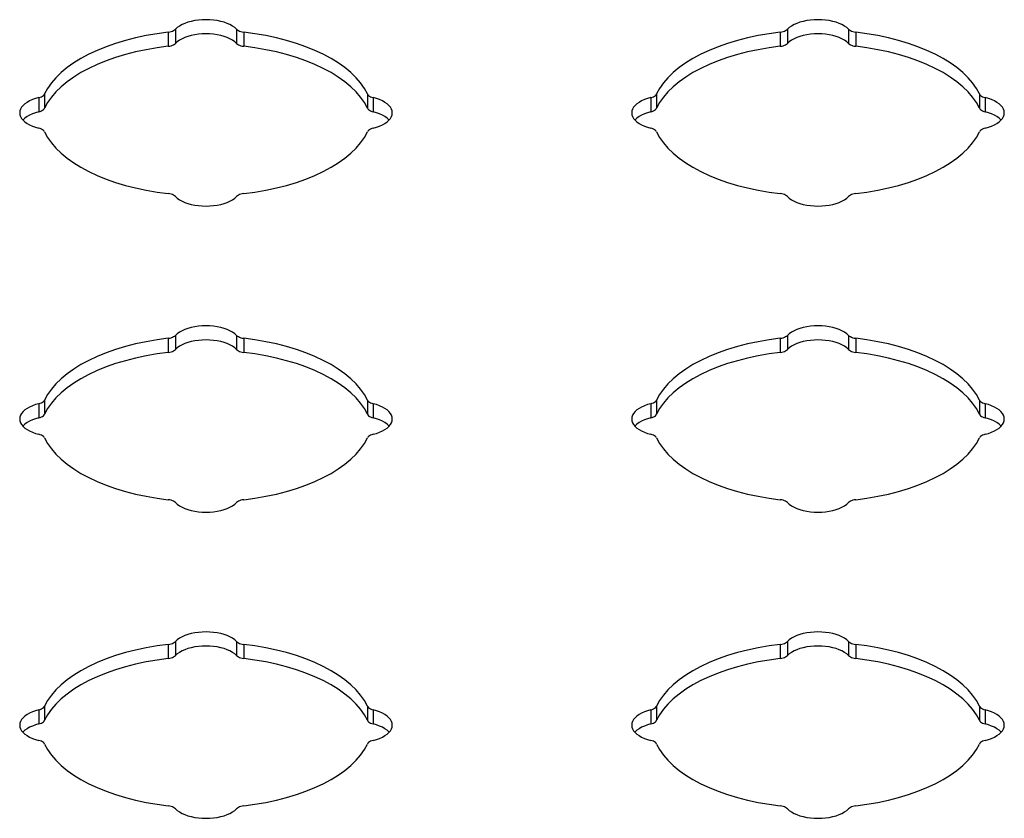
# Model space of a CAD drawing. Header units: inches. Extents: x 0 to 52.3, y 0 to 33.8.
# Tile 9 of 11: x 41.8 to 45.4, y 25.3 to 28.3. Entities that reach past the tile are written whole.
import ezdxf

# ---------------------------------------------------------------- set-up
doc = ezdxf.new("R2010")
doc.units = ezdxf.units.IN
doc.header["$LTSCALE"] = 2.876923
doc.header["$MEASUREMENT"] = 0
doc.layers.add('DOOR_ASSEMBLY', color=7, linetype='CONTINUOUS')

msp = doc.modelspace()

# ---------------------------------------------------------------- linework, layer by layer
at = {"layer": 'DOOR_ASSEMBLY', "color": 7, "linetype": 'Continuous'}
for p, q in [((42.3964, 28.2447), (42.3964, 28.1927)), ((42.6211, 28.2447), (42.6211, 28.1927)), ((44.6464, 28.2447), (44.6464, 28.1927)), ((44.8711, 28.2447), (44.8711, 28.1927)), ((42.3696, 28.234), (42.3696, 28.182)), ((42.6479, 28.234), (42.6479, 28.182)), ((44.6196, 28.234), (44.6196, 28.182)), ((44.8979, 28.234), (44.8979, 28.182)), ((41.894, 27.9935), (41.894, 27.9415)), ((41.9154, 28.0069), (41.9154, 27.9549)), ((43.1022, 28.0069), (43.1022, 27.9549)), ((43.1236, 27.9935), (43.1236, 27.9415)), ((44.144, 27.9935), (44.144, 27.9415)), ((44.1654, 28.0069), (44.1654, 27.9549)), ((45.3522, 28.0069), (45.3522, 27.9549)), ((45.3736, 27.9935), (45.3736, 27.9415)), ((42.3964, 27.1197), (42.3964, 27.0677)), ((42.6211, 27.1197), (42.6211, 27.0677)), ((44.6464, 27.1197), (44.6464, 27.0677)), ((44.8711, 27.1197), (44.8711, 27.0677)), ((42.3696, 27.109), (42.3696, 27.057)), ((42.6479, 27.109), (42.6479, 27.057)), ((44.6196, 27.109), (44.6196, 27.057)), ((44.8979, 27.109), (44.8979, 27.057)), ((41.894, 26.8685), (41.894, 26.8165)), ((41.9154, 26.8819), (41.9154, 26.8299)), ((43.1022, 26.8819), (43.1022, 26.8299)), ((43.1236, 26.8685), (43.1236, 26.8165)), ((44.144, 26.8685), (44.144, 26.8165)), ((44.1654, 26.8819), (44.1654, 26.8299)), ((45.3522, 26.8819), (45.3522, 26.8299)), ((45.3736, 26.8685), (45.3736, 26.8165)), ((42.3964, 25.9947), (42.3964, 25.9427)), ((42.6211, 25.9947), (42.6211, 25.9427)), ((44.6464, 25.9947), (44.6464, 25.9427)), ((44.8711, 25.9947), (44.8711, 25.9427)), ((42.3696, 25.984), (42.3696, 25.932)), ((42.6479, 25.984), (42.6479, 25.932)), ((44.6196, 25.984), (44.6196, 25.932)), ((44.8979, 25.984), (44.8979, 25.932)), ((41.894, 25.7435), (41.894, 25.6915)), ((41.9154, 25.7569), (41.9154, 25.7049)), ((43.1022, 25.7569), (43.1022, 25.7049)), ((43.1236, 25.7435), (43.1236, 25.6915)), ((44.144, 25.7435), (44.144, 25.6915)), ((44.1654, 25.7569), (44.1654, 25.7049)), ((45.3522, 25.7569), (45.3522, 25.7049)), ((45.3736, 25.7435), (45.3736, 25.6915))]:
    msp.add_line(p, q, dxfattribs=at)
at = {"layer": 'DOOR_ASSEMBLY', "color": 3, "linetype": 'Continuous'}
for points in [[(42.6211, 28.2447), (42.6143, 28.2508), (42.6062, 28.2565), (42.5968, 28.2617), (42.5864, 28.2663), (42.575, 28.2703), (42.5628, 28.2737), (42.5499, 28.2763), (42.5365, 28.2782), (42.5227, 28.2794), (42.5088, 28.2798), (42.4948, 28.2794), (42.4811, 28.2782), (42.4677, 28.2763), (42.4548, 28.2737), (42.4425, 28.2703), (42.4311, 28.2663), (42.4207, 28.2617), (42.4114, 28.2565), (42.4033, 28.2508), (42.3964, 28.2447)], [(44.8711, 28.2447), (44.8643, 28.2508), (44.8562, 28.2565), (44.8468, 28.2617), (44.8364, 28.2663), (44.825, 28.2703), (44.8128, 28.2737), (44.7999, 28.2763), (44.7865, 28.2782), (44.7727, 28.2794), (44.7588, 28.2798), (44.7448, 28.2794), (44.7311, 28.2782), (44.7177, 28.2763), (44.7048, 28.2737), (44.6925, 28.2703), (44.6811, 28.2663), (44.6707, 28.2617), (44.6614, 28.2565), (44.6533, 28.2508), (44.6464, 28.2447)], [(42.3696, 28.234), (42.3753, 28.2349), (42.3806, 28.2362), (42.3854, 28.2378), (42.3898, 28.2399), (42.3934, 28.2421), (42.3964, 28.2447)], [(42.6211, 28.2447), (42.6241, 28.2421), (42.6278, 28.2399), (42.6321, 28.2378), (42.637, 28.2362), (42.6422, 28.2349), (42.6479, 28.234)], [(44.6196, 28.234), (44.6253, 28.2349), (44.6306, 28.2362), (44.6354, 28.2378), (44.6398, 28.2399), (44.6434, 28.2421), (44.6464, 28.2447)], [(44.8711, 28.2447), (44.8741, 28.2421), (44.8778, 28.2399), (44.8821, 28.2378), (44.887, 28.2362), (44.8922, 28.2349), (44.8979, 28.234)], [(42.3696, 28.234), (42.3287, 28.2284), (42.2889, 28.2215), (42.25, 28.2132), (42.2124, 28.2036), (42.1762, 28.1927), (42.1415, 28.1805), (42.1087, 28.1672), (42.0778, 28.1528), (42.049, 28.1373), (42.0223, 28.1209), (41.998, 28.1036), (41.9762, 28.0855), (41.9569, 28.0667), (41.9403, 28.0473), (41.9265, 28.0273), (41.9154, 28.0069)], [(43.1022, 28.0069), (43.0911, 28.0273), (43.0772, 28.0473), (43.0606, 28.0667), (43.0413, 28.0855), (43.0195, 28.1036), (42.9952, 28.1209), (42.9686, 28.1373), (42.9398, 28.1528), (42.9088, 28.1672), (42.876, 28.1805), (42.8414, 28.1927), (42.8052, 28.2036), (42.7675, 28.2132), (42.7287, 28.2215), (42.6888, 28.2284), (42.6479, 28.234)], [(44.6196, 28.234), (44.5787, 28.2284), (44.5389, 28.2215), (44.5, 28.2132), (44.4624, 28.2036), (44.4262, 28.1927), (44.3915, 28.1805), (44.3587, 28.1672), (44.3278, 28.1528), (44.299, 28.1373), (44.2723, 28.1209), (44.248, 28.1036), (44.2262, 28.0855), (44.2069, 28.0667), (44.1903, 28.0473), (44.1765, 28.0273), (44.1654, 28.0069)], [(45.3522, 28.0069), (45.3411, 28.0273), (45.3272, 28.0473), (45.3106, 28.0667), (45.2913, 28.0855), (45.2695, 28.1036), (45.2452, 28.1209), (45.2186, 28.1373), (45.1898, 28.1528), (45.1588, 28.1672), (45.126, 28.1805), (45.0914, 28.1927), (45.0552, 28.2036), (45.0175, 28.2132), (44.9787, 28.2215), (44.9388, 28.2284), (44.8979, 28.234)], [(41.894, 27.9935), (41.8817, 27.99), (41.8704, 27.986), (41.8601, 27.9813), (41.8508, 27.9761), (41.8428, 27.9704), (41.836, 27.9643), (41.8307, 27.9579), (41.8269, 27.9511), (41.8246, 27.9443), (41.8238, 27.9373)], [(41.894, 27.9935), (41.8991, 27.995), (41.9037, 27.9968), (41.9077, 27.999), (41.911, 28.0014), (41.9136, 28.004), (41.9154, 28.0069)], [(43.1022, 28.0069), (43.104, 28.004), (43.1065, 28.0014), (43.1099, 27.999), (43.1139, 27.9968), (43.1184, 27.995), (43.1236, 27.9935)], [(43.1938, 27.9373), (43.193, 27.9443), (43.1907, 27.9511), (43.1868, 27.9579), (43.1815, 27.9643), (43.1748, 27.9704), (43.1667, 27.9761), (43.1575, 27.9813), (43.1471, 27.986), (43.1358, 27.99), (43.1236, 27.9935)], [(44.144, 27.9935), (44.1317, 27.99), (44.1204, 27.986), (44.1101, 27.9813), (44.1008, 27.9761), (44.0928, 27.9704), (44.086, 27.9643), (44.0807, 27.9579), (44.0769, 27.9511), (44.0746, 27.9443), (44.0738, 27.9373)], [(44.144, 27.9935), (44.1491, 27.995), (44.1537, 27.9968), (44.1577, 27.999), (44.161, 28.0014), (44.1636, 28.004), (44.1654, 28.0069)], [(45.3522, 28.0069), (45.354, 28.004), (45.3565, 28.0014), (45.3599, 27.999), (45.3639, 27.9968), (45.3684, 27.995), (45.3736, 27.9935)], [(45.4438, 27.9373), (45.443, 27.9443), (45.4407, 27.9511), (45.4368, 27.9579), (45.4315, 27.9643), (45.4248, 27.9704), (45.4167, 27.9761), (45.4075, 27.9813), (45.3971, 27.986), (45.3858, 27.99), (45.3736, 27.9935)], [(41.8238, 27.9373), (41.8246, 27.9303), (41.8269, 27.9235), (41.8307, 27.9168), (41.836, 27.9103), (41.8428, 27.9042), (41.8508, 27.8985), (41.8601, 27.8933), (41.8704, 27.8886), (41.8817, 27.8846), (41.894, 27.8811)], [(43.1236, 27.8811), (43.1358, 27.8846), (43.1471, 27.8886), (43.1575, 27.8933), (43.1667, 27.8985), (43.1748, 27.9042), (43.1815, 27.9103), (43.1868, 27.9168), (43.1907, 27.9235), (43.193, 27.9303), (43.1938, 27.9373)], [(44.0738, 27.9373), (44.0746, 27.9303), (44.0769, 27.9235), (44.0807, 27.9168), (44.086, 27.9103), (44.0928, 27.9042), (44.1008, 27.8985), (44.1101, 27.8933), (44.1204, 27.8886), (44.1317, 27.8846), (44.144, 27.8811)], [(45.3736, 27.8811), (45.3858, 27.8846), (45.3971, 27.8886), (45.4075, 27.8933), (45.4167, 27.8985), (45.4248, 27.9042), (45.4315, 27.9103), (45.4368, 27.9168), (45.4407, 27.9235), (45.443, 27.9303), (45.4438, 27.9373)], [(41.9154, 27.8677), (41.9136, 27.8706), (41.911, 27.8732), (41.9077, 27.8756), (41.9037, 27.8778), (41.8991, 27.8796), (41.894, 27.8811)], [(43.1236, 27.8811), (43.1184, 27.8796), (43.1139, 27.8778), (43.1099, 27.8756), (43.1065, 27.8732), (43.104, 27.8706), (43.1022, 27.8677)], [(44.1654, 27.8677), (44.1636, 27.8706), (44.161, 27.8732), (44.1577, 27.8756), (44.1537, 27.8778), (44.1491, 27.8796), (44.144, 27.8811)], [(45.3736, 27.8811), (45.3684, 27.8796), (45.3639, 27.8778), (45.3599, 27.8756), (45.3565, 27.8732), (45.354, 27.8706), (45.3522, 27.8677)], [(41.9154, 27.8677), (41.9265, 27.8473), (41.9403, 27.8274), (41.9569, 27.8079), (41.9762, 27.7891), (41.998, 27.771), (42.0223, 27.7537), (42.049, 27.7373), (42.0778, 27.7218), (42.1087, 27.7074), (42.1415, 27.6941), (42.1762, 27.6819), (42.2124, 27.671), (42.25, 27.6614), (42.2889, 27.6531), (42.3287, 27.6462), (42.3696, 27.6406)], [(42.6479, 27.6406), (42.6888, 27.6462), (42.7287, 27.6531), (42.7675, 27.6614), (42.8052, 27.671), (42.8414, 27.6819), (42.876, 27.6941), (42.9088, 27.7074), (42.9398, 27.7218), (42.9686, 27.7373), (42.9952, 27.7537), (43.0195, 27.771), (43.0413, 27.7891), (43.0606, 27.8079), (43.0772, 27.8274), (43.0911, 27.8473), (43.1022, 27.8677)], [(44.1654, 27.8677), (44.1765, 27.8473), (44.1903, 27.8274), (44.2069, 27.8079), (44.2262, 27.7891), (44.248, 27.771), (44.2723, 27.7537), (44.299, 27.7373), (44.3278, 27.7218), (44.3587, 27.7074), (44.3915, 27.6941), (44.4262, 27.6819), (44.4624, 27.671), (44.5, 27.6614), (44.5389, 27.6531), (44.5787, 27.6462), (44.6196, 27.6406)], [(44.8979, 27.6406), (44.9388, 27.6462), (44.9787, 27.6531), (45.0175, 27.6614), (45.0552, 27.671), (45.0914, 27.6819), (45.126, 27.6941), (45.1588, 27.7074), (45.1898, 27.7218), (45.2186, 27.7373), (45.2452, 27.7537), (45.2695, 27.771), (45.2913, 27.7891), (45.3106, 27.8079), (45.3272, 27.8274), (45.3411, 27.8473), (45.3522, 27.8677)], [(42.3964, 27.6299), (42.3934, 27.6325), (42.3898, 27.6348), (42.3854, 27.6368), (42.3806, 27.6384), (42.3753, 27.6397), (42.3696, 27.6406)], [(42.3964, 27.6299), (42.4033, 27.6238), (42.4114, 27.6181), (42.4207, 27.613), (42.4311, 27.6083), (42.4425, 27.6043), (42.4548, 27.6009), (42.4677, 27.5983), (42.4811, 27.5964), (42.4948, 27.5952), (42.5088, 27.5948), (42.5227, 27.5952), (42.5365, 27.5964), (42.5499, 27.5983), (42.5628, 27.6009), (42.575, 27.6043), (42.5864, 27.6083), (42.5968, 27.613), (42.6062, 27.6181), (42.6143, 27.6238), (42.6211, 27.6299)], [(42.6479, 27.6406), (42.6422, 27.6397), (42.637, 27.6384), (42.6321, 27.6368), (42.6278, 27.6348), (42.6241, 27.6325), (42.6211, 27.6299)], [(44.6464, 27.6299), (44.6434, 27.6325), (44.6398, 27.6348), (44.6354, 27.6368), (44.6306, 27.6384), (44.6253, 27.6397), (44.6196, 27.6406)], [(44.6464, 27.6299), (44.6533, 27.6238), (44.6614, 27.6181), (44.6707, 27.613), (44.6811, 27.6083), (44.6925, 27.6043), (44.7048, 27.6009), (44.7177, 27.5983), (44.7311, 27.5964), (44.7448, 27.5952), (44.7588, 27.5948), (44.7727, 27.5952), (44.7865, 27.5964), (44.7999, 27.5983), (44.8128, 27.6009), (44.825, 27.6043), (44.8364, 27.6083), (44.8468, 27.613), (44.8562, 27.6181), (44.8643, 27.6238), (44.8711, 27.6299)], [(44.8979, 27.6406), (44.8922, 27.6397), (44.887, 27.6384), (44.8821, 27.6368), (44.8778, 27.6348), (44.8741, 27.6325), (44.8711, 27.6299)], [(42.6211, 27.1197), (42.6143, 27.1258), (42.6062, 27.1315), (42.5968, 27.1367), (42.5864, 27.1413), (42.575, 27.1453), (42.5628, 27.1487), (42.5499, 27.1513), (42.5365, 27.1532), (42.5227, 27.1544), (42.5088, 27.1548), (42.4948, 27.1544), (42.4811, 27.1532), (42.4677, 27.1513), (42.4548, 27.1487), (42.4425, 27.1453), (42.4311, 27.1413), (42.4207, 27.1367), (42.4114, 27.1315), (42.4033, 27.1258), (42.3964, 27.1197)], [(44.8711, 27.1197), (44.8643, 27.1258), (44.8562, 27.1315), (44.8468, 27.1367), (44.8364, 27.1413), (44.825, 27.1453), (44.8128, 27.1487), (44.7999, 27.1513), (44.7865, 27.1532), (44.7727, 27.1544), (44.7588, 27.1548), (44.7448, 27.1544), (44.7311, 27.1532), (44.7177, 27.1513), (44.7048, 27.1487), (44.6925, 27.1453), (44.6811, 27.1413), (44.6707, 27.1367), (44.6614, 27.1315), (44.6533, 27.1258), (44.6464, 27.1197)], [(42.3696, 27.109), (42.3753, 27.1099), (42.3806, 27.1112), (42.3854, 27.1128), (42.3898, 27.1149), (42.3934, 27.1171), (42.3964, 27.1197)], [(42.6211, 27.1197), (42.6241, 27.1171), (42.6278, 27.1149), (42.6321, 27.1128), (42.637, 27.1112), (42.6422, 27.1099), (42.6479, 27.109)], [(44.6196, 27.109), (44.6253, 27.1099), (44.6306, 27.1112), (44.6354, 27.1128), (44.6398, 27.1149), (44.6434, 27.1171), (44.6464, 27.1197)], [(44.8711, 27.1197), (44.8741, 27.1171), (44.8778, 27.1149), (44.8821, 27.1128), (44.887, 27.1112), (44.8922, 27.1099), (44.8979, 27.109)], [(42.3696, 27.109), (42.3287, 27.1034), (42.2889, 27.0965), (42.25, 27.0882), (42.2124, 27.0786), (42.1762, 27.0677), (42.1415, 27.0555), (42.1087, 27.0422), (42.0778, 27.0278), (42.049, 27.0123), (42.0223, 26.9959), (41.998, 26.9786), (41.9762, 26.9605), (41.9569, 26.9417), (41.9403, 26.9223), (41.9265, 26.9023), (41.9154, 26.8819)], [(43.1022, 26.8819), (43.0911, 26.9023), (43.0772, 26.9223), (43.0606, 26.9417), (43.0413, 26.9605), (43.0195, 26.9786), (42.9952, 26.9959), (42.9686, 27.0123), (42.9398, 27.0278), (42.9088, 27.0422), (42.876, 27.0555), (42.8414, 27.0677), (42.8052, 27.0786), (42.7675, 27.0882), (42.7287, 27.0965), (42.6888, 27.1034), (42.6479, 27.109)], [(44.6196, 27.109), (44.5787, 27.1034), (44.5389, 27.0965), (44.5, 27.0882), (44.4624, 27.0786), (44.4262, 27.0677), (44.3915, 27.0555), (44.3587, 27.0422), (44.3278, 27.0278), (44.299, 27.0123), (44.2723, 26.9959), (44.248, 26.9786), (44.2262, 26.9605), (44.2069, 26.9417), (44.1903, 26.9223), (44.1765, 26.9023), (44.1654, 26.8819)], [(45.3522, 26.8819), (45.3411, 26.9023), (45.3272, 26.9223), (45.3106, 26.9417), (45.2913, 26.9605), (45.2695, 26.9786), (45.2452, 26.9959), (45.2186, 27.0123), (45.1898, 27.0278), (45.1588, 27.0422), (45.126, 27.0555), (45.0914, 27.0677), (45.0552, 27.0786), (45.0175, 27.0882), (44.9787, 27.0965), (44.9388, 27.1034), (44.8979, 27.109)], [(41.894, 26.8685), (41.8817, 26.865), (41.8704, 26.861), (41.8601, 26.8563), (41.8508, 26.8511), (41.8428, 26.8454), (41.836, 26.8393), (41.8307, 26.8329), (41.8269, 26.8261), (41.8246, 26.8193), (41.8238, 26.8123)], [(41.894, 26.8685), (41.8991, 26.87), (41.9037, 26.8718), (41.9077, 26.874), (41.911, 26.8764), (41.9136, 26.879), (41.9154, 26.8819)], [(43.1022, 26.8819), (43.104, 26.879), (43.1065, 26.8764), (43.1099, 26.874), (43.1139, 26.8718), (43.1184, 26.87), (43.1236, 26.8685)], [(43.1938, 26.8123), (43.193, 26.8193), (43.1907, 26.8261), (43.1868, 26.8329), (43.1815, 26.8393), (43.1748, 26.8454), (43.1667, 26.8511), (43.1575, 26.8563), (43.1471, 26.861), (43.1358, 26.865), (43.1236, 26.8685)], [(44.144, 26.8685), (44.1317, 26.865), (44.1204, 26.861), (44.1101, 26.8563), (44.1008, 26.8511), (44.0928, 26.8454), (44.086, 26.8393), (44.0807, 26.8329), (44.0769, 26.8261), (44.0746, 26.8193), (44.0738, 26.8123)], [(44.144, 26.8685), (44.1491, 26.87), (44.1537, 26.8718), (44.1577, 26.874), (44.161, 26.8764), (44.1636, 26.879), (44.1654, 26.8819)], [(45.3522, 26.8819), (45.354, 26.879), (45.3565, 26.8764), (45.3599, 26.874), (45.3639, 26.8718), (45.3684, 26.87), (45.3736, 26.8685)], [(45.4438, 26.8123), (45.443, 26.8193), (45.4407, 26.8261), (45.4368, 26.8329), (45.4315, 26.8393), (45.4248, 26.8454), (45.4167, 26.8511), (45.4075, 26.8563), (45.3971, 26.861), (45.3858, 26.865), (45.3736, 26.8685)], [(41.8238, 26.8123), (41.8246, 26.8053), (41.8269, 26.7985), (41.8307, 26.7918), (41.836, 26.7853), (41.8428, 26.7792), (41.8508, 26.7735), (41.8601, 26.7683), (41.8704, 26.7636), (41.8817, 26.7596), (41.894, 26.7561)], [(43.1236, 26.7561), (43.1358, 26.7596), (43.1471, 26.7636), (43.1575, 26.7683), (43.1667, 26.7735), (43.1748, 26.7792), (43.1815, 26.7853), (43.1868, 26.7918), (43.1907, 26.7985), (43.193, 26.8053), (43.1938, 26.8123)], [(44.0738, 26.8123), (44.0746, 26.8053), (44.0769, 26.7985), (44.0807, 26.7918), (44.086, 26.7853), (44.0928, 26.7792), (44.1008, 26.7735), (44.1101, 26.7683), (44.1204, 26.7636), (44.1317, 26.7596), (44.144, 26.7561)], [(45.3736, 26.7561), (45.3858, 26.7596), (45.3971, 26.7636), (45.4075, 26.7683), (45.4167, 26.7735), (45.4248, 26.7792), (45.4315, 26.7853), (45.4368, 26.7918), (45.4407, 26.7985), (45.443, 26.8053), (45.4438, 26.8123)], [(41.9154, 26.7427), (41.9136, 26.7456), (41.911, 26.7482), (41.9077, 26.7506), (41.9037, 26.7528), (41.8991, 26.7546), (41.894, 26.7561)], [(43.1236, 26.7561), (43.1184, 26.7546), (43.1139, 26.7528), (43.1099, 26.7506), (43.1065, 26.7482), (43.104, 26.7456), (43.1022, 26.7427)], [(44.1654, 26.7427), (44.1636, 26.7456), (44.161, 26.7482), (44.1577, 26.7506), (44.1537, 26.7528), (44.1491, 26.7546), (44.144, 26.7561)], [(45.3736, 26.7561), (45.3684, 26.7546), (45.3639, 26.7528), (45.3599, 26.7506), (45.3565, 26.7482), (45.354, 26.7456), (45.3522, 26.7427)], [(41.9154, 26.7427), (41.9265, 26.7223), (41.9403, 26.7024), (41.9569, 26.6829), (41.9762, 26.6641), (41.998, 26.646), (42.0223, 26.6287), (42.049, 26.6123), (42.0778, 26.5968), (42.1087, 26.5824), (42.1415, 26.5691), (42.1762, 26.5569), (42.2124, 26.546), (42.25, 26.5364), (42.2889, 26.5281), (42.3287, 26.5212), (42.3696, 26.5156)], [(42.6479, 26.5156), (42.6888, 26.5212), (42.7287, 26.5281), (42.7675, 26.5364), (42.8052, 26.546), (42.8414, 26.5569), (42.876, 26.5691), (42.9088, 26.5824), (42.9398, 26.5968), (42.9686, 26.6123), (42.9952, 26.6287), (43.0195, 26.646), (43.0413, 26.6641), (43.0606, 26.6829), (43.0772, 26.7024), (43.0911, 26.7223), (43.1022, 26.7427)], [(44.1654, 26.7427), (44.1765, 26.7223), (44.1903, 26.7024), (44.2069, 26.6829), (44.2262, 26.6641), (44.248, 26.646), (44.2723, 26.6287), (44.299, 26.6123), (44.3278, 26.5968), (44.3587, 26.5824), (44.3915, 26.5691), (44.4262, 26.5569), (44.4624, 26.546), (44.5, 26.5364), (44.5389, 26.5281), (44.5787, 26.5212), (44.6196, 26.5156)], [(44.8979, 26.5156), (44.9388, 26.5212), (44.9787, 26.5281), (45.0175, 26.5364), (45.0552, 26.546), (45.0914, 26.5569), (45.126, 26.5691), (45.1588, 26.5824), (45.1898, 26.5968), (45.2186, 26.6123), (45.2452, 26.6287), (45.2695, 26.646), (45.2913, 26.6641), (45.3106, 26.6829), (45.3272, 26.7024), (45.3411, 26.7223), (45.3522, 26.7427)], [(42.3964, 26.5049), (42.3934, 26.5075), (42.3898, 26.5098), (42.3854, 26.5118), (42.3806, 26.5134), (42.3753, 26.5147), (42.3696, 26.5156)], [(42.3964, 26.5049), (42.4033, 26.4988), (42.4114, 26.4931), (42.4207, 26.488), (42.4311, 26.4833), (42.4425, 26.4793), (42.4548, 26.4759), (42.4677, 26.4733), (42.4811, 26.4714), (42.4948, 26.4702), (42.5088, 26.4698), (42.5227, 26.4702), (42.5365, 26.4714), (42.5499, 26.4733), (42.5628, 26.4759), (42.575, 26.4793), (42.5864, 26.4833), (42.5968, 26.488), (42.6062, 26.4931), (42.6143, 26.4988), (42.6211, 26.5049)], [(42.6479, 26.5156), (42.6422, 26.5147), (42.637, 26.5134), (42.6321, 26.5118), (42.6278, 26.5098), (42.6241, 26.5075), (42.6211, 26.5049)], [(44.6464, 26.5049), (44.6434, 26.5075), (44.6398, 26.5098), (44.6354, 26.5118), (44.6306, 26.5134), (44.6253, 26.5147), (44.6196, 26.5156)], [(44.6464, 26.5049), (44.6533, 26.4988), (44.6614, 26.4931), (44.6707, 26.488), (44.6811, 26.4833), (44.6925, 26.4793), (44.7048, 26.4759), (44.7177, 26.4733), (44.7311, 26.4714), (44.7448, 26.4702), (44.7588, 26.4698), (44.7727, 26.4702), (44.7865, 26.4714), (44.7999, 26.4733), (44.8128, 26.4759), (44.825, 26.4793), (44.8364, 26.4833), (44.8468, 26.488), (44.8562, 26.4931), (44.8643, 26.4988), (44.8711, 26.5049)], [(44.8979, 26.5156), (44.8922, 26.5147), (44.887, 26.5134), (44.8821, 26.5118), (44.8778, 26.5098), (44.8741, 26.5075), (44.8711, 26.5049)], [(42.6211, 25.9947), (42.6143, 26.0008), (42.6062, 26.0065), (42.5968, 26.0117), (42.5864, 26.0163), (42.575, 26.0203), (42.5628, 26.0237), (42.5499, 26.0263), (42.5365, 26.0282), (42.5227, 26.0294), (42.5088, 26.0298), (42.4948, 26.0294), (42.4811, 26.0282), (42.4677, 26.0263), (42.4548, 26.0237), (42.4425, 26.0203), (42.4311, 26.0163), (42.4207, 26.0117), (42.4114, 26.0065), (42.4033, 26.0008), (42.3964, 25.9947)], [(44.8711, 25.9947), (44.8643, 26.0008), (44.8562, 26.0065), (44.8468, 26.0117), (44.8364, 26.0163), (44.825, 26.0203), (44.8128, 26.0237), (44.7999, 26.0263), (44.7865, 26.0282), (44.7727, 26.0294), (44.7588, 26.0298), (44.7448, 26.0294), (44.7311, 26.0282), (44.7177, 26.0263), (44.7048, 26.0237), (44.6925, 26.0203), (44.6811, 26.0163), (44.6707, 26.0117), (44.6614, 26.0065), (44.6533, 26.0008), (44.6464, 25.9947)], [(42.3696, 25.984), (42.3753, 25.9849), (42.3806, 25.9862), (42.3854, 25.9878), (42.3898, 25.9899), (42.3934, 25.9921), (42.3964, 25.9947)], [(42.6211, 25.9947), (42.6241, 25.9921), (42.6278, 25.9899), (42.6321, 25.9878), (42.637, 25.9862), (42.6422, 25.9849), (42.6479, 25.984)], [(44.6196, 25.984), (44.6253, 25.9849), (44.6306, 25.9862), (44.6354, 25.9878), (44.6398, 25.9899), (44.6434, 25.9921), (44.6464, 25.9947)], [(44.8711, 25.9947), (44.8741, 25.9921), (44.8778, 25.9899), (44.8821, 25.9878), (44.887, 25.9862), (44.8922, 25.9849), (44.8979, 25.984)], [(42.3696, 25.984), (42.3287, 25.9784), (42.2889, 25.9715), (42.25, 25.9632), (42.2124, 25.9536), (42.1762, 25.9427), (42.1415, 25.9305), (42.1087, 25.9172), (42.0778, 25.9028), (42.049, 25.8873), (42.0223, 25.8709), (41.998, 25.8536), (41.9762, 25.8355), (41.9569, 25.8167), (41.9403, 25.7973), (41.9265, 25.7773), (41.9154, 25.7569)], [(43.1022, 25.7569), (43.0911, 25.7773), (43.0772, 25.7973), (43.0606, 25.8167), (43.0413, 25.8355), (43.0195, 25.8536), (42.9952, 25.8709), (42.9686, 25.8873), (42.9398, 25.9028), (42.9088, 25.9172), (42.876, 25.9305), (42.8414, 25.9427), (42.8052, 25.9536), (42.7675, 25.9632), (42.7287, 25.9715), (42.6888, 25.9784), (42.6479, 25.984)], [(44.6196, 25.984), (44.5787, 25.9784), (44.5389, 25.9715), (44.5, 25.9632), (44.4624, 25.9536), (44.4262, 25.9427), (44.3915, 25.9305), (44.3587, 25.9172), (44.3278, 25.9028), (44.299, 25.8873), (44.2723, 25.8709), (44.248, 25.8536), (44.2262, 25.8355), (44.2069, 25.8167), (44.1903, 25.7973), (44.1765, 25.7773), (44.1654, 25.7569)], [(45.3522, 25.7569), (45.3411, 25.7773), (45.3272, 25.7973), (45.3106, 25.8167), (45.2913, 25.8355), (45.2695, 25.8536), (45.2452, 25.8709), (45.2186, 25.8873), (45.1898, 25.9028), (45.1588, 25.9172), (45.126, 25.9305), (45.0914, 25.9427), (45.0552, 25.9536), (45.0175, 25.9632), (44.9787, 25.9715), (44.9388, 25.9784), (44.8979, 25.984)], [(41.894, 25.7435), (41.8817, 25.74), (41.8704, 25.736), (41.8601, 25.7313), (41.8508, 25.7261), (41.8428, 25.7204), (41.836, 25.7143), (41.8307, 25.7079), (41.8269, 25.7011), (41.8246, 25.6943), (41.8238, 25.6873)], [(41.894, 25.7435), (41.8991, 25.745), (41.9037, 25.7468), (41.9077, 25.749), (41.911, 25.7514), (41.9136, 25.754), (41.9154, 25.7569)], [(43.1022, 25.7569), (43.104, 25.754), (43.1065, 25.7514), (43.1099, 25.749), (43.1139, 25.7468), (43.1184, 25.745), (43.1236, 25.7435)], [(43.1938, 25.6873), (43.193, 25.6943), (43.1907, 25.7011), (43.1868, 25.7079), (43.1815, 25.7143), (43.1748, 25.7204), (43.1667, 25.7261), (43.1575, 25.7313), (43.1471, 25.736), (43.1358, 25.74), (43.1236, 25.7435)], [(44.144, 25.7435), (44.1317, 25.74), (44.1204, 25.736), (44.1101, 25.7313), (44.1008, 25.7261), (44.0928, 25.7204), (44.086, 25.7143), (44.0807, 25.7079), (44.0769, 25.7011), (44.0746, 25.6943), (44.0738, 25.6873)], [(44.144, 25.7435), (44.1491, 25.745), (44.1537, 25.7468), (44.1577, 25.749), (44.161, 25.7514), (44.1636, 25.754), (44.1654, 25.7569)], [(45.3522, 25.7569), (45.354, 25.754), (45.3565, 25.7514), (45.3599, 25.749), (45.3639, 25.7468), (45.3684, 25.745), (45.3736, 25.7435)], [(45.4438, 25.6873), (45.443, 25.6943), (45.4407, 25.7011), (45.4368, 25.7079), (45.4315, 25.7143), (45.4248, 25.7204), (45.4167, 25.7261), (45.4075, 25.7313), (45.3971, 25.736), (45.3858, 25.74), (45.3736, 25.7435)], [(41.8238, 25.6873), (41.8246, 25.6803), (41.8269, 25.6735), (41.8307, 25.6668), (41.836, 25.6603), (41.8428, 25.6542), (41.8508, 25.6485), (41.8601, 25.6433), (41.8704, 25.6386), (41.8817, 25.6346), (41.894, 25.6311)], [(43.1236, 25.6311), (43.1358, 25.6346), (43.1471, 25.6386), (43.1575, 25.6433), (43.1667, 25.6485), (43.1748, 25.6542), (43.1815, 25.6603), (43.1868, 25.6668), (43.1907, 25.6735), (43.193, 25.6803), (43.1938, 25.6873)], [(44.0738, 25.6873), (44.0746, 25.6803), (44.0769, 25.6735), (44.0807, 25.6668), (44.086, 25.6603), (44.0928, 25.6542), (44.1008, 25.6485), (44.1101, 25.6433), (44.1204, 25.6386), (44.1317, 25.6346), (44.144, 25.6311)], [(45.3736, 25.6311), (45.3858, 25.6346), (45.3971, 25.6386), (45.4075, 25.6433), (45.4167, 25.6485), (45.4248, 25.6542), (45.4315, 25.6603), (45.4368, 25.6668), (45.4407, 25.6735), (45.443, 25.6803), (45.4438, 25.6873)], [(41.9154, 25.6177), (41.9136, 25.6206), (41.911, 25.6232), (41.9077, 25.6256), (41.9037, 25.6278), (41.8991, 25.6296), (41.894, 25.6311)], [(43.1236, 25.6311), (43.1184, 25.6296), (43.1139, 25.6278), (43.1099, 25.6256), (43.1065, 25.6232), (43.104, 25.6206), (43.1022, 25.6177)], [(44.1654, 25.6177), (44.1636, 25.6206), (44.161, 25.6232), (44.1577, 25.6256), (44.1537, 25.6278), (44.1491, 25.6296), (44.144, 25.6311)], [(45.3736, 25.6311), (45.3684, 25.6296), (45.3639, 25.6278), (45.3599, 25.6256), (45.3565, 25.6232), (45.354, 25.6206), (45.3522, 25.6177)], [(41.9154, 25.6177), (41.9265, 25.5973), (41.9403, 25.5774), (41.9569, 25.5579), (41.9762, 25.5391), (41.998, 25.521), (42.0223, 25.5037), (42.049, 25.4873), (42.0778, 25.4718), (42.1087, 25.4574), (42.1415, 25.4441), (42.1762, 25.4319), (42.2124, 25.421), (42.25, 25.4114), (42.2889, 25.4031), (42.3287, 25.3962), (42.3696, 25.3906)], [(42.6479, 25.3906), (42.6888, 25.3962), (42.7287, 25.4031), (42.7675, 25.4114), (42.8052, 25.421), (42.8414, 25.4319), (42.876, 25.4441), (42.9088, 25.4574), (42.9398, 25.4718), (42.9686, 25.4873), (42.9952, 25.5037), (43.0195, 25.521), (43.0413, 25.5391), (43.0606, 25.5579), (43.0772, 25.5774), (43.0911, 25.5973), (43.1022, 25.6177)], [(44.1654, 25.6177), (44.1765, 25.5973), (44.1903, 25.5774), (44.2069, 25.5579), (44.2262, 25.5391), (44.248, 25.521), (44.2723, 25.5037), (44.299, 25.4873), (44.3278, 25.4718), (44.3587, 25.4574), (44.3915, 25.4441), (44.4262, 25.4319), (44.4624, 25.421), (44.5, 25.4114), (44.5389, 25.4031), (44.5787, 25.3962), (44.6196, 25.3906)], [(44.8979, 25.3906), (44.9388, 25.3962), (44.9787, 25.4031), (45.0175, 25.4114), (45.0552, 25.421), (45.0914, 25.4319), (45.126, 25.4441), (45.1588, 25.4574), (45.1898, 25.4718), (45.2186, 25.4873), (45.2452, 25.5037), (45.2695, 25.521), (45.2913, 25.5391), (45.3106, 25.5579), (45.3272, 25.5774), (45.3411, 25.5973), (45.3522, 25.6177)], [(42.3964, 25.3799), (42.3934, 25.3825), (42.3898, 25.3848), (42.3854, 25.3868), (42.3806, 25.3884), (42.3753, 25.3897), (42.3696, 25.3906)], [(42.3964, 25.3799), (42.4033, 25.3738), (42.4114, 25.3681), (42.4207, 25.363), (42.4311, 25.3583), (42.4425, 25.3543), (42.4548, 25.3509), (42.4677, 25.3483), (42.4811, 25.3464), (42.4948, 25.3452), (42.5088, 25.3448), (42.5227, 25.3452), (42.5365, 25.3464), (42.5499, 25.3483), (42.5628, 25.3509), (42.575, 25.3543), (42.5864, 25.3583), (42.5968, 25.363), (42.6062, 25.3681), (42.6143, 25.3738), (42.6211, 25.3799)], [(42.6479, 25.3906), (42.6422, 25.3897), (42.637, 25.3884), (42.6321, 25.3868), (42.6278, 25.3848), (42.6241, 25.3825), (42.6211, 25.3799)], [(44.6464, 25.3799), (44.6434, 25.3825), (44.6398, 25.3848), (44.6354, 25.3868), (44.6306, 25.3884), (44.6253, 25.3897), (44.6196, 25.3906)], [(44.6464, 25.3799), (44.6533, 25.3738), (44.6614, 25.3681), (44.6707, 25.363), (44.6811, 25.3583), (44.6925, 25.3543), (44.7048, 25.3509), (44.7177, 25.3483), (44.7311, 25.3464), (44.7448, 25.3452), (44.7588, 25.3448), (44.7727, 25.3452), (44.7865, 25.3464), (44.7999, 25.3483), (44.8128, 25.3509), (44.825, 25.3543), (44.8364, 25.3583), (44.8468, 25.363), (44.8562, 25.3681), (44.8643, 25.3738), (44.8711, 25.3799)], [(44.8979, 25.3906), (44.8922, 25.3897), (44.887, 25.3884), (44.8821, 25.3868), (44.8778, 25.3848), (44.8741, 25.3825), (44.8711, 25.3799)]]:
    msp.add_lwpolyline(points, dxfattribs=at)
at = {"layer": 'DOOR_ASSEMBLY', "color": 7, "linetype": 'Continuous'}
for points in [[(42.6211, 28.1927), (42.6143, 28.1989), (42.6062, 28.2045), (42.5968, 28.2097), (42.5864, 28.2143), (42.575, 28.2183), (42.5628, 28.2217), (42.5499, 28.2244), (42.5365, 28.2263), (42.5227, 28.2274), (42.5088, 28.2278), (42.4948, 28.2274), (42.4811, 28.2263), (42.4677, 28.2244), (42.4548, 28.2217), (42.4425, 28.2183), (42.4311, 28.2143), (42.4207, 28.2097), (42.4114, 28.2045), (42.4033, 28.1989), (42.3964, 28.1927)], [(44.8711, 28.1927), (44.8643, 28.1989), (44.8562, 28.2045), (44.8468, 28.2097), (44.8364, 28.2143), (44.825, 28.2183), (44.8128, 28.2217), (44.7999, 28.2244), (44.7865, 28.2263), (44.7727, 28.2274), (44.7588, 28.2278), (44.7448, 28.2274), (44.7311, 28.2263), (44.7177, 28.2244), (44.7048, 28.2217), (44.6925, 28.2183), (44.6811, 28.2143), (44.6707, 28.2097), (44.6614, 28.2045), (44.6533, 28.1989), (44.6464, 28.1927)], [(42.3696, 28.182), (42.3287, 28.1765), (42.2889, 28.1696), (42.25, 28.1613), (42.2124, 28.1516), (42.1762, 28.1407), (42.1415, 28.1286), (42.1087, 28.1153), (42.0778, 28.1008), (42.049, 28.0854), (42.0223, 28.069), (41.998, 28.0516), (41.9762, 28.0335), (41.9569, 28.0147), (41.9403, 27.9953), (41.9265, 27.9754), (41.9154, 27.9549)], [(42.3696, 28.182), (42.3753, 28.1829), (42.3806, 28.1842), (42.3854, 28.1859), (42.3898, 28.1879), (42.3934, 28.1902), (42.3964, 28.1927)], [(42.6211, 28.1927), (42.6241, 28.1902), (42.6278, 28.1879), (42.6321, 28.1859), (42.637, 28.1842), (42.6422, 28.1829), (42.6479, 28.182)], [(43.1022, 27.9549), (43.0911, 27.9754), (43.0772, 27.9953), (43.0606, 28.0147), (43.0413, 28.0335), (43.0195, 28.0516), (42.9952, 28.069), (42.9686, 28.0854), (42.9398, 28.1008), (42.9088, 28.1153), (42.876, 28.1286), (42.8414, 28.1407), (42.8052, 28.1516), (42.7675, 28.1613), (42.7287, 28.1696), (42.6888, 28.1765), (42.6479, 28.182)], [(44.6196, 28.182), (44.5787, 28.1765), (44.5389, 28.1696), (44.5, 28.1613), (44.4624, 28.1516), (44.4262, 28.1407), (44.3915, 28.1286), (44.3587, 28.1153), (44.3278, 28.1008), (44.299, 28.0854), (44.2723, 28.069), (44.248, 28.0516), (44.2262, 28.0335), (44.2069, 28.0147), (44.1903, 27.9953), (44.1765, 27.9754), (44.1654, 27.9549)], [(44.6196, 28.182), (44.6253, 28.1829), (44.6306, 28.1842), (44.6354, 28.1859), (44.6398, 28.1879), (44.6434, 28.1902), (44.6464, 28.1927)], [(44.8711, 28.1927), (44.8741, 28.1902), (44.8778, 28.1879), (44.8821, 28.1859), (44.887, 28.1842), (44.8922, 28.1829), (44.8979, 28.182)], [(45.3522, 27.9549), (45.3411, 27.9754), (45.3272, 27.9953), (45.3106, 28.0147), (45.2913, 28.0335), (45.2695, 28.0516), (45.2452, 28.069), (45.2186, 28.0854), (45.1898, 28.1008), (45.1588, 28.1153), (45.126, 28.1286), (45.0914, 28.1407), (45.0552, 28.1516), (45.0175, 28.1613), (44.9787, 28.1696), (44.9388, 28.1765), (44.8979, 28.182)], [(41.894, 27.9415), (41.8991, 27.943), (41.9037, 27.9448), (41.9077, 27.947), (41.911, 27.9494), (41.9136, 27.9521), (41.9154, 27.9549)], [(43.1022, 27.9549), (43.104, 27.9521), (43.1065, 27.9494), (43.1099, 27.947), (43.1139, 27.9448), (43.1184, 27.943), (43.1236, 27.9415)], [(44.144, 27.9415), (44.1491, 27.943), (44.1537, 27.9448), (44.1577, 27.947), (44.161, 27.9494), (44.1636, 27.9521), (44.1654, 27.9549)], [(45.3522, 27.9549), (45.354, 27.9521), (45.3565, 27.9494), (45.3599, 27.947), (45.3639, 27.9448), (45.3684, 27.943), (45.3736, 27.9415)], [(41.894, 27.9415), (41.8817, 27.9381), (41.8704, 27.934), (41.8601, 27.9294), (41.8508, 27.9242), (41.8428, 27.9185), (41.836, 27.9123), (41.8352, 27.9113)], [(43.1823, 27.9113), (43.1815, 27.9123), (43.1748, 27.9185), (43.1667, 27.9242), (43.1575, 27.9294), (43.1471, 27.934), (43.1358, 27.9381), (43.1236, 27.9415)], [(44.144, 27.9415), (44.1317, 27.9381), (44.1204, 27.934), (44.1101, 27.9294), (44.1008, 27.9242), (44.0928, 27.9185), (44.086, 27.9123), (44.0852, 27.9113)], [(45.4323, 27.9113), (45.4315, 27.9123), (45.4248, 27.9185), (45.4167, 27.9242), (45.4075, 27.9294), (45.3971, 27.934), (45.3858, 27.9381), (45.3736, 27.9415)], [(42.6211, 27.0677), (42.6143, 27.0739), (42.6062, 27.0795), (42.5968, 27.0847), (42.5864, 27.0893), (42.575, 27.0933), (42.5628, 27.0967), (42.5499, 27.0994), (42.5365, 27.1013), (42.5227, 27.1024), (42.5088, 27.1028), (42.4948, 27.1024), (42.4811, 27.1013), (42.4677, 27.0994), (42.4548, 27.0967), (42.4425, 27.0933), (42.4311, 27.0893), (42.4207, 27.0847), (42.4114, 27.0795), (42.4033, 27.0739), (42.3964, 27.0677)], [(44.8711, 27.0677), (44.8643, 27.0739), (44.8562, 27.0795), (44.8468, 27.0847), (44.8364, 27.0893), (44.825, 27.0933), (44.8128, 27.0967), (44.7999, 27.0994), (44.7865, 27.1013), (44.7727, 27.1024), (44.7588, 27.1028), (44.7448, 27.1024), (44.7311, 27.1013), (44.7177, 27.0994), (44.7048, 27.0967), (44.6925, 27.0933), (44.6811, 27.0893), (44.6707, 27.0847), (44.6614, 27.0795), (44.6533, 27.0739), (44.6464, 27.0677)], [(42.3696, 27.057), (42.3287, 27.0515), (42.2889, 27.0446), (42.25, 27.0363), (42.2124, 27.0266), (42.1762, 27.0157), (42.1415, 27.0036), (42.1087, 26.9903), (42.0778, 26.9758), (42.049, 26.9604), (42.0223, 26.944), (41.998, 26.9266), (41.9762, 26.9085), (41.9569, 26.8897), (41.9403, 26.8703), (41.9265, 26.8504), (41.9154, 26.8299)], [(42.3696, 27.057), (42.3753, 27.0579), (42.3806, 27.0592), (42.3854, 27.0609), (42.3898, 27.0629), (42.3934, 27.0652), (42.3964, 27.0677)], [(42.6211, 27.0677), (42.6241, 27.0652), (42.6278, 27.0629), (42.6321, 27.0609), (42.637, 27.0592), (42.6422, 27.0579), (42.6479, 27.057)], [(43.1022, 26.8299), (43.0911, 26.8504), (43.0772, 26.8703), (43.0606, 26.8897), (43.0413, 26.9085), (43.0195, 26.9266), (42.9952, 26.944), (42.9686, 26.9604), (42.9398, 26.9758), (42.9088, 26.9903), (42.876, 27.0036), (42.8414, 27.0157), (42.8052, 27.0266), (42.7675, 27.0363), (42.7287, 27.0446), (42.6888, 27.0515), (42.6479, 27.057)], [(44.6196, 27.057), (44.5787, 27.0515), (44.5389, 27.0446), (44.5, 27.0363), (44.4624, 27.0266), (44.4262, 27.0157), (44.3915, 27.0036), (44.3587, 26.9903), (44.3278, 26.9758), (44.299, 26.9604), (44.2723, 26.944), (44.248, 26.9266), (44.2262, 26.9085), (44.2069, 26.8897), (44.1903, 26.8703), (44.1765, 26.8504), (44.1654, 26.8299)], [(44.6196, 27.057), (44.6253, 27.0579), (44.6306, 27.0592), (44.6354, 27.0609), (44.6398, 27.0629), (44.6434, 27.0652), (44.6464, 27.0677)], [(44.8711, 27.0677), (44.8741, 27.0652), (44.8778, 27.0629), (44.8821, 27.0609), (44.887, 27.0592), (44.8922, 27.0579), (44.8979, 27.057)], [(45.3522, 26.8299), (45.3411, 26.8504), (45.3272, 26.8703), (45.3106, 26.8897), (45.2913, 26.9085), (45.2695, 26.9266), (45.2452, 26.944), (45.2186, 26.9604), (45.1898, 26.9758), (45.1588, 26.9903), (45.126, 27.0036), (45.0914, 27.0157), (45.0552, 27.0266), (45.0175, 27.0363), (44.9787, 27.0446), (44.9388, 27.0515), (44.8979, 27.057)], [(41.894, 26.8165), (41.8991, 26.818), (41.9037, 26.8198), (41.9077, 26.822), (41.911, 26.8244), (41.9136, 26.8271), (41.9154, 26.8299)], [(43.1022, 26.8299), (43.104, 26.8271), (43.1065, 26.8244), (43.1099, 26.822), (43.1139, 26.8198), (43.1184, 26.818), (43.1236, 26.8165)], [(44.144, 26.8165), (44.1491, 26.818), (44.1537, 26.8198), (44.1577, 26.822), (44.161, 26.8244), (44.1636, 26.8271), (44.1654, 26.8299)], [(45.3522, 26.8299), (45.354, 26.8271), (45.3565, 26.8244), (45.3599, 26.822), (45.3639, 26.8198), (45.3684, 26.818), (45.3736, 26.8165)], [(41.894, 26.8165), (41.8817, 26.8131), (41.8704, 26.809), (41.8601, 26.8044), (41.8508, 26.7992), (41.8428, 26.7935), (41.836, 26.7873), (41.8352, 26.7863)], [(43.1823, 26.7863), (43.1815, 26.7873), (43.1748, 26.7935), (43.1667, 26.7992), (43.1575, 26.8044), (43.1471, 26.809), (43.1358, 26.8131), (43.1236, 26.8165)], [(44.144, 26.8165), (44.1317, 26.8131), (44.1204, 26.809), (44.1101, 26.8044), (44.1008, 26.7992), (44.0928, 26.7935), (44.086, 26.7873), (44.0852, 26.7863)], [(45.4323, 26.7863), (45.4315, 26.7873), (45.4248, 26.7935), (45.4167, 26.7992), (45.4075, 26.8044), (45.3971, 26.809), (45.3858, 26.8131), (45.3736, 26.8165)], [(42.6211, 25.9427), (42.6143, 25.9489), (42.6062, 25.9545), (42.5968, 25.9597), (42.5864, 25.9643), (42.575, 25.9683), (42.5628, 25.9717), (42.5499, 25.9744), (42.5365, 25.9763), (42.5227, 25.9774), (42.5088, 25.9778), (42.4948, 25.9774), (42.4811, 25.9763), (42.4677, 25.9744), (42.4548, 25.9717), (42.4425, 25.9683), (42.4311, 25.9643), (42.4207, 25.9597), (42.4114, 25.9545), (42.4033, 25.9489), (42.3964, 25.9427)], [(44.8711, 25.9427), (44.8643, 25.9489), (44.8562, 25.9545), (44.8468, 25.9597), (44.8364, 25.9643), (44.825, 25.9683), (44.8128, 25.9717), (44.7999, 25.9744), (44.7865, 25.9763), (44.7727, 25.9774), (44.7588, 25.9778), (44.7448, 25.9774), (44.7311, 25.9763), (44.7177, 25.9744), (44.7048, 25.9717), (44.6925, 25.9683), (44.6811, 25.9643), (44.6707, 25.9597), (44.6614, 25.9545), (44.6533, 25.9489), (44.6464, 25.9427)], [(42.3696, 25.932), (42.3287, 25.9265), (42.2889, 25.9196), (42.25, 25.9113), (42.2124, 25.9016), (42.1762, 25.8907), (42.1415, 25.8786), (42.1087, 25.8653), (42.0778, 25.8508), (42.049, 25.8354), (42.0223, 25.819), (41.998, 25.8016), (41.9762, 25.7835), (41.9569, 25.7647), (41.9403, 25.7453), (41.9265, 25.7254), (41.9154, 25.7049)], [(42.3696, 25.932), (42.3753, 25.9329), (42.3806, 25.9342), (42.3854, 25.9359), (42.3898, 25.9379), (42.3934, 25.9402), (42.3964, 25.9427)], [(42.6211, 25.9427), (42.6241, 25.9402), (42.6278, 25.9379), (42.6321, 25.9359), (42.637, 25.9342), (42.6422, 25.9329), (42.6479, 25.932)], [(43.1022, 25.7049), (43.0911, 25.7254), (43.0772, 25.7453), (43.0606, 25.7647), (43.0413, 25.7835), (43.0195, 25.8016), (42.9952, 25.819), (42.9686, 25.8354), (42.9398, 25.8508), (42.9088, 25.8653), (42.876, 25.8786), (42.8414, 25.8907), (42.8052, 25.9016), (42.7675, 25.9113), (42.7287, 25.9196), (42.6888, 25.9265), (42.6479, 25.932)], [(44.6196, 25.932), (44.5787, 25.9265), (44.5389, 25.9196), (44.5, 25.9113), (44.4624, 25.9016), (44.4262, 25.8907), (44.3915, 25.8786), (44.3587, 25.8653), (44.3278, 25.8508), (44.299, 25.8354), (44.2723, 25.819), (44.248, 25.8016), (44.2262, 25.7835), (44.2069, 25.7647), (44.1903, 25.7453), (44.1765, 25.7254), (44.1654, 25.7049)], [(44.6196, 25.932), (44.6253, 25.9329), (44.6306, 25.9342), (44.6354, 25.9359), (44.6398, 25.9379), (44.6434, 25.9402), (44.6464, 25.9427)], [(44.8711, 25.9427), (44.8741, 25.9402), (44.8778, 25.9379), (44.8821, 25.9359), (44.887, 25.9342), (44.8922, 25.9329), (44.8979, 25.932)], [(45.3522, 25.7049), (45.3411, 25.7254), (45.3272, 25.7453), (45.3106, 25.7647), (45.2913, 25.7835), (45.2695, 25.8016), (45.2452, 25.819), (45.2186, 25.8354), (45.1898, 25.8508), (45.1588, 25.8653), (45.126, 25.8786), (45.0914, 25.8907), (45.0552, 25.9016), (45.0175, 25.9113), (44.9787, 25.9196), (44.9388, 25.9265), (44.8979, 25.932)], [(41.894, 25.6915), (41.8991, 25.693), (41.9037, 25.6948), (41.9077, 25.697), (41.911, 25.6994), (41.9136, 25.7021), (41.9154, 25.7049)], [(43.1022, 25.7049), (43.104, 25.7021), (43.1065, 25.6994), (43.1099, 25.697), (43.1139, 25.6948), (43.1184, 25.693), (43.1236, 25.6915)], [(44.144, 25.6915), (44.1491, 25.693), (44.1537, 25.6948), (44.1577, 25.697), (44.161, 25.6994), (44.1636, 25.7021), (44.1654, 25.7049)], [(45.3522, 25.7049), (45.354, 25.7021), (45.3565, 25.6994), (45.3599, 25.697), (45.3639, 25.6948), (45.3684, 25.693), (45.3736, 25.6915)], [(41.894, 25.6915), (41.8817, 25.6881), (41.8704, 25.684), (41.8601, 25.6794), (41.8508, 25.6742), (41.8428, 25.6685), (41.836, 25.6623), (41.8352, 25.6613)], [(43.1823, 25.6613), (43.1815, 25.6623), (43.1748, 25.6685), (43.1667, 25.6742), (43.1575, 25.6794), (43.1471, 25.684), (43.1358, 25.6881), (43.1236, 25.6915)], [(44.144, 25.6915), (44.1317, 25.6881), (44.1204, 25.684), (44.1101, 25.6794), (44.1008, 25.6742), (44.0928, 25.6685), (44.086, 25.6623), (44.0852, 25.6613)], [(45.4323, 25.6613), (45.4315, 25.6623), (45.4248, 25.6685), (45.4167, 25.6742), (45.4075, 25.6794), (45.3971, 25.684), (45.3858, 25.6881), (45.3736, 25.6915)]]:
    msp.add_lwpolyline(points, dxfattribs=at)

doc.saveas('drawing.dxf')
